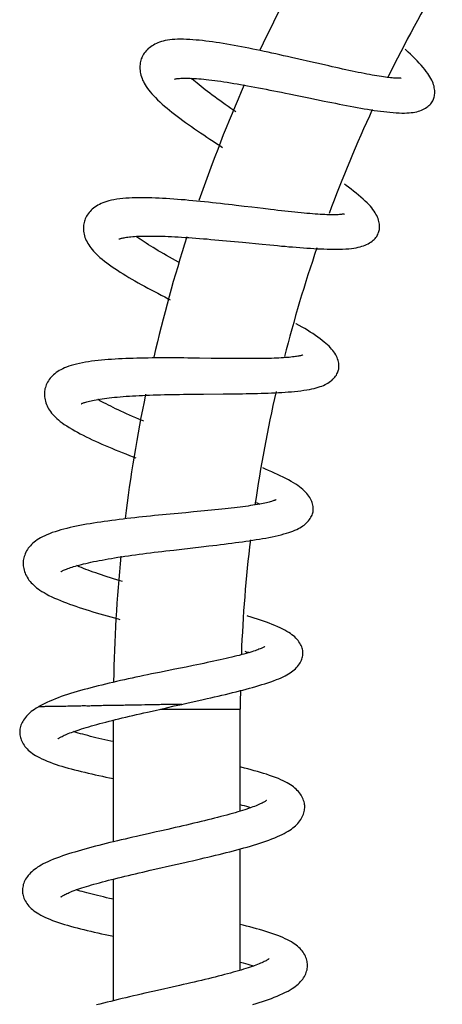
# Model space of a CAD drawing. Header units: millimetres. Extents: x 224 to 1420, y -1347 to 980.
# Tile 59 of 65: x 952 to 1009, y 706 to 838. Entities that reach past the tile are written whole.
import ezdxf

# ---------------------------------------------------------------- set-up
doc = ezdxf.new("R2010")
doc.units = ezdxf.units.MM
doc.header["$LTSCALE"] = 77.505185
doc.layers.get('0').update_dxf_attribs({"linetype": 'CONTINUOUS'})

msp = doc.modelspace()

# ---------------------------------------------------------------- linework, layer by layer
at = {"color": 6, "linetype": 'CONTINUOUS'}
for p, q in [((989.53, 832.77), (988.51, 833)), ((993.51, 831.86), (992.55, 832.08)), ((988.23, 828.12), (989.27, 827.9)), ((991.88, 827.37), (992.9, 827.15)), ((982.18, 813.03), (981.13, 813.16)), ((985.73, 812.61), (984.74, 812.73)), ((1000.16, 809.42), (1000.2, 809.53)), ((980.89, 808.32), (981.95, 808.22)), ((981.95, 808.22), (984.58, 807.97)), ((984.58, 807.97), (985.63, 807.87)), ((976.21, 792.69), (975.15, 792.7)), ((979.79, 792.64), (978.8, 792.65)), ((955.51, 788.58), (955.48, 788.42)), ((975.66, 787.86), (976.73, 787.87)), ((976.73, 787.87), (979.37, 787.89)), ((979.37, 787.89), (980.41, 787.91)), ((972.81, 771.82), (971.76, 771.72)), ((976.38, 772.15), (975.39, 772.06)), ((972.76, 766.96), (973.82, 767.09)), ((973.82, 767.09), (976.45, 767.39)), ((976.45, 767.39), (977.48, 767.51)), ((952.61, 765.54), (952.59, 765.38)), ((975.37, 751.47), (974.4, 751.27)), ((971.86, 750.76), (970.83, 750.55)), ((954.7, 745.97), (954.65, 745.94)), ((972.83, 746.05), (973.82, 746.27)), ((975.7, 746.69), (976.72, 746.92)), ((969.25, 745.23), (970.26, 745.46)), ((970.97, 745.63), (981.67, 745.63)), ((981.67, 731.95), (981.67, 745.63)), ((964.67, 727.84), (964.67, 744.15)), ((969.35, 728.93), (968.31, 728.69)), ((972.97, 729.75), (971.95, 729.51)), ((981.67, 710.62), (981.67, 726.88)), ((973.22, 724.84), (974.25, 725.07)), ((969.62, 724.02), (970.64, 724.25)), ((964.67, 706.54), (964.67, 722.84)), ((969.94, 707.76), (968.9, 707.53)), ((973.54, 708.58), (972.53, 708.35))]:
    msp.add_line(p, q, dxfattribs=at)
for points in [[(971.36, 835.2), (971.11, 835.13), (970.87, 835.05), (970.64, 834.97), (970.43, 834.88), (970.23, 834.78), (970.03, 834.67), (969.85, 834.56), (969.67, 834.44), (969.5, 834.31), (969.35, 834.18), (969.2, 834.03), (969.06, 833.89), (968.93, 833.73), (968.81, 833.58), (968.71, 833.42), (968.61, 833.25), (968.53, 833.09), (968.47, 832.95)], [(988.51, 833), (987.99, 833.12), (987.47, 833.24), (986.95, 833.35), (986.43, 833.47), (985.91, 833.58), (985.39, 833.7), (984.87, 833.81), (984.35, 833.92), (983.84, 834.02), (983.33, 834.13), (982.83, 834.23), (982.32, 834.33), (981.82, 834.43), (981.32, 834.52), (980.83, 834.61), (980.34, 834.7), (979.85, 834.79), (979.37, 834.87), (978.9, 834.94), (978.43, 835.02), (977.97, 835.08), (977.51, 835.15), (977.06, 835.2), (976.62, 835.26), (976.18, 835.3), (975.75, 835.34), (975.32, 835.38), (974.9, 835.41), (974.48, 835.43), (974.07, 835.44), (973.66, 835.44), (973.26, 835.44), (972.89, 835.42), (972.54, 835.39), (972.22, 835.36), (971.92, 835.31), (971.63, 835.26), (971.36, 835.2)], [(1007.5, 827.29), (1007.55, 827.4), (1007.6, 827.54), (1007.64, 827.69), (1007.68, 827.85), (1007.7, 828.01), (1007.72, 828.18), (1007.72, 828.36), (1007.71, 828.55), (1007.69, 828.74), (1007.66, 828.94), (1007.62, 829.14), (1007.56, 829.34), (1007.49, 829.55), (1007.4, 829.76), (1007.31, 829.97), (1007.2, 830.18), (1007.07, 830.41), (1006.93, 830.64), (1006.77, 830.87), (1006.59, 831.12), (1006.39, 831.38), (1006.17, 831.66), (1005.91, 831.95), (1005.64, 832.25), (1005.36, 832.55), (1005.07, 832.84), (1004.77, 833.14), (1004.46, 833.43), (1004.15, 833.73), (1003.83, 834.02), (1003.75, 834.1)], [(968.47, 832.95), (968.41, 832.8), (968.36, 832.63), (968.31, 832.45), (968.27, 832.26), (968.24, 832.07), (968.23, 831.87), (968.22, 831.66), (968.23, 831.46), (968.24, 831.25), (968.27, 831.04), (968.31, 830.83), (968.37, 830.62), (968.43, 830.4), (968.51, 830.19), (968.59, 829.97), (968.7, 829.76), (968.81, 829.54), (968.94, 829.32), (969.08, 829.09), (969.24, 828.86), (969.42, 828.63), (969.61, 828.39), (969.82, 828.14), (970.06, 827.88), (970.32, 827.61), (970.6, 827.33), (970.9, 827.05), (971.21, 826.76), (971.53, 826.48), (971.86, 826.21), (972.19, 825.94), (972.52, 825.67), (972.87, 825.39), (973.23, 825.12), (973.59, 824.84), (973.97, 824.57), (974.35, 824.29), (974.74, 824.01), (975.13, 823.73), (975.53, 823.45), (975.94, 823.17), (976.35, 822.89), (976.77, 822.61), (977.19, 822.33), (977.61, 822.05), (978.04, 821.76), (978.48, 821.48), (978.92, 821.2), (979.3, 820.95)], [(992.55, 832.08), (991.06, 832.42), (989.53, 832.77)], [(1003.23, 830.25), (1003.23, 830.25), (1003.23, 830.25), (1003.22, 830.25), (1003.19, 830.24), (1003.16, 830.24), (1003.11, 830.23), (1003.05, 830.23), (1002.97, 830.23), (1002.88, 830.22), (1002.78, 830.22), (1002.66, 830.22), (1002.52, 830.23), (1002.37, 830.23), (1002.2, 830.24), (1002.01, 830.26), (1001.8, 830.28), (1001.59, 830.3), (1001.35, 830.33), (1001.1, 830.36), (1000.84, 830.39), (1000.57, 830.43), (1000.28, 830.48), (999.98, 830.53), (999.66, 830.58), (999.33, 830.64), (998.98, 830.7), (998.62, 830.77), (998.25, 830.84), (997.87, 830.92), (997.47, 831), (997.07, 831.08), (996.65, 831.17), (996.23, 831.26), (995.8, 831.35), (995.36, 831.45), (994.91, 831.55), (994.46, 831.65), (993.99, 831.75), (993.51, 831.86)], [(972.84, 830.09), (972.84, 830.09), (972.84, 830.09), (972.85, 830.1), (972.87, 830.1), (972.9, 830.11), (972.95, 830.12), (973.01, 830.13), (973.08, 830.15), (973.17, 830.16), (973.27, 830.18), (973.39, 830.19), (973.53, 830.2), (973.69, 830.21), (973.86, 830.22), (974.05, 830.23), (974.25, 830.23), (974.47, 830.23), (974.71, 830.22), (974.96, 830.22), (975.22, 830.2), (975.51, 830.19), (975.8, 830.17), (976.11, 830.14), (976.43, 830.12), (976.77, 830.08), (977.11, 830.05), (977.47, 830.01), (977.85, 829.96), (978.24, 829.91), (978.64, 829.86), (979.05, 829.8), (979.47, 829.73), (979.9, 829.67), (980.34, 829.6), (980.79, 829.53), (981.24, 829.45), (981.7, 829.37), (982.17, 829.29), (982.65, 829.2), (983.13, 829.11), (983.63, 829.02), (984.12, 828.93), (984.63, 828.83), (985.13, 828.74), (985.65, 828.63), (986.16, 828.53), (986.67, 828.43), (987.19, 828.33), (987.71, 828.22), (988.23, 828.12)], [(981.08, 825.71), (980.82, 825.89), (980.42, 826.16), (980.04, 826.43), (979.66, 826.7), (979.3, 826.96), (978.94, 827.21), (978.59, 827.47), (978.25, 827.72), (977.91, 827.96), (977.59, 828.21), (977.28, 828.44), (976.98, 828.67), (976.69, 828.9), (976.42, 829.12), (976.15, 829.33), (975.9, 829.54), (975.67, 829.74), (975.45, 829.93), (975.23, 830.11), (975.13, 830.21)], [(989.27, 827.9), (990.84, 827.58), (991.88, 827.37)], [(992.9, 827.15), (993.41, 827.05), (993.92, 826.95), (994.42, 826.85), (994.91, 826.75), (995.4, 826.66), (995.89, 826.56), (996.38, 826.47), (996.86, 826.38), (997.33, 826.29), (997.8, 826.21), (998.26, 826.13), (998.71, 826.05), (999.16, 825.98), (999.6, 825.91), (1000.03, 825.85), (1000.46, 825.79), (1000.88, 825.74), (1001.29, 825.69), (1001.71, 825.65), (1002.13, 825.61), (1002.55, 825.58), (1002.95, 825.56), (1003.33, 825.55), (1003.67, 825.55), (1003.99, 825.56), (1004.28, 825.58), (1004.56, 825.6), (1004.82, 825.64), (1005.06, 825.68), (1005.3, 825.73), (1005.52, 825.79), (1005.73, 825.86), (1005.93, 825.93)], [(1005.93, 825.93), (1006.13, 826.02), (1006.32, 826.11), (1006.5, 826.21), (1006.66, 826.32), (1006.81, 826.43), (1006.94, 826.55), (1007.07, 826.67), (1007.18, 826.79), (1007.28, 826.92), (1007.36, 827.04), (1007.44, 827.17), (1007.5, 827.29)], [(1000.2, 809.53), (1000.24, 809.65), (1000.28, 809.8), (1000.3, 809.95), (1000.32, 810.11), (1000.33, 810.28), (1000.33, 810.45), (1000.31, 810.63), (1000.28, 810.81), (1000.24, 811), (1000.19, 811.2), (1000.12, 811.39), (1000.04, 811.59), (999.95, 811.79), (999.84, 811.99), (999.73, 812.19), (999.59, 812.4), (999.44, 812.61), (999.27, 812.82), (999.09, 813.04), (998.88, 813.27), (998.66, 813.5), (998.41, 813.74), (998.13, 814), (997.83, 814.27), (997.51, 814.55), (997.18, 814.82), (996.85, 815.08), (996.51, 815.34), (996.18, 815.6), (995.84, 815.85), (995.64, 815.99)], [(981.13, 813.16), (980.6, 813.22), (980.07, 813.28), (979.54, 813.34), (979, 813.4), (978.46, 813.46), (977.93, 813.52), (977.4, 813.58), (976.87, 813.64), (976.34, 813.69), (975.82, 813.74), (975.3, 813.79), (974.78, 813.84), (974.27, 813.89), (973.76, 813.93), (973.26, 813.97), (972.75, 814.01), (972.25, 814.04), (971.76, 814.07), (971.27, 814.1), (970.79, 814.13), (970.31, 814.15), (969.84, 814.17), (969.38, 814.18), (968.92, 814.19), (968.48, 814.19), (968.04, 814.19), (967.61, 814.18), (967.19, 814.17), (966.77, 814.15), (966.35, 814.12), (965.93, 814.08), (965.52, 814.04), (965.13, 813.99), (964.75, 813.92), (964.4, 813.85), (964.08, 813.78), (963.79, 813.7), (963.52, 813.61), (963.26, 813.51), (963.02, 813.41), (962.8, 813.3), (962.59, 813.19), (962.39, 813.07), (962.2, 812.94), (962.02, 812.8), (961.85, 812.66), (961.7, 812.51), (961.55, 812.36), (961.41, 812.2), (961.29, 812.04), (961.18, 811.87), (961.07, 811.7), (960.98, 811.53), (960.91, 811.35), (960.84, 811.18), (960.79, 811.03)], [(984.74, 812.73), (983.21, 812.91), (982.18, 813.03)], [(995.65, 812.03), (995.65, 812.03), (995.64, 812.03), (995.62, 812.02), (995.59, 812.01), (995.54, 812), (995.48, 811.99), (995.41, 811.98), (995.32, 811.97), (995.21, 811.95), (995.09, 811.94), (994.95, 811.93), (994.79, 811.92), (994.62, 811.91), (994.43, 811.91), (994.23, 811.9), (994.01, 811.9), (993.78, 811.9), (993.53, 811.91), (993.27, 811.92), (992.98, 811.93), (992.68, 811.94), (992.37, 811.96), (992.04, 811.98), (991.7, 812), (991.35, 812.03), (990.98, 812.06), (990.6, 812.09), (990.21, 812.13), (989.81, 812.17), (989.4, 812.21), (988.98, 812.25), (988.54, 812.29), (988.1, 812.34), (987.64, 812.39), (987.18, 812.44), (986.7, 812.5), (986.22, 812.55), (985.73, 812.61)], [(960.79, 811.03), (960.75, 810.88), (960.71, 810.7), (960.69, 810.51), (960.67, 810.32), (960.66, 810.12), (960.67, 809.91), (960.69, 809.71), (960.72, 809.5), (960.76, 809.29), (960.81, 809.09), (960.87, 808.88), (960.95, 808.67), (961.04, 808.47), (961.14, 808.26), (961.25, 808.06), (961.37, 807.86), (961.51, 807.66), (961.65, 807.46), (961.82, 807.25), (962, 807.05), (962.19, 806.84), (962.4, 806.63), (962.63, 806.41), (962.88, 806.18), (963.16, 805.95), (963.47, 805.7), (963.8, 805.45), (964.14, 805.2), (964.49, 804.95), (964.85, 804.71), (965.21, 804.47), (965.58, 804.23), (965.97, 803.99), (966.35, 803.75), (966.75, 803.51), (967.15, 803.28), (967.56, 803.04), (967.98, 802.8), (968.4, 802.57), (968.83, 802.33), (969.27, 802.09), (969.72, 801.85), (970.17, 801.62), (970.62, 801.38), (971.08, 801.14), (971.55, 800.9), (972.02, 800.66), (972.28, 800.52)], [(998.79, 808.02), (998.98, 808.13), (999.16, 808.24), (999.32, 808.36), (999.47, 808.49), (999.61, 808.61), (999.73, 808.74), (999.84, 808.87), (999.94, 809.01), (1000.02, 809.14), (1000.09, 809.28), (1000.16, 809.42)], [(965.44, 808.65), (965.44, 808.65), (965.44, 808.65), (965.45, 808.66), (965.47, 808.67), (965.51, 808.68), (965.55, 808.7), (965.61, 808.71), (965.68, 808.74), (965.76, 808.76), (965.86, 808.78), (965.97, 808.81), (966.11, 808.83), (966.26, 808.86), (966.43, 808.89), (966.62, 808.91), (966.82, 808.94), (967.03, 808.96), (967.26, 808.98), (967.51, 809), (967.77, 809.02), (968.05, 809.03), (968.34, 809.04), (968.65, 809.05), (968.97, 809.06), (969.31, 809.06), (969.66, 809.06), (970.03, 809.06), (970.41, 809.05), (970.79, 809.05), (971.19, 809.03), (971.6, 809.02), (972.02, 809), (972.45, 808.98), (972.89, 808.96), (973.35, 808.94), (973.81, 808.91), (974.28, 808.88), (974.76, 808.85), (975.24, 808.81), (975.73, 808.78), (976.23, 808.74), (976.73, 808.7), (977.23, 808.66), (977.74, 808.61), (978.26, 808.57), (978.78, 808.52), (979.3, 808.47), (979.83, 808.42), (980.36, 808.37), (980.89, 808.32)], [(973.53, 805.48), (973.4, 805.55), (972.99, 805.78), (972.58, 806), (972.18, 806.23), (971.79, 806.45), (971.41, 806.67), (971.04, 806.88), (970.69, 807.09), (970.34, 807.3), (970.01, 807.5), (969.69, 807.7), (969.38, 807.89), (969.08, 808.08), (968.79, 808.27), (968.52, 808.45), (968.26, 808.62), (968.02, 808.79), (967.79, 808.96), (967.71, 809.01)], [(985.63, 807.87), (986.15, 807.82), (986.66, 807.77), (987.17, 807.72), (987.68, 807.68), (988.18, 807.63), (988.67, 807.59), (989.16, 807.55), (989.64, 807.51), (990.12, 807.48), (990.59, 807.44), (991.06, 807.41), (991.52, 807.38), (991.97, 807.36), (992.42, 807.34), (992.86, 807.32), (993.3, 807.3), (993.73, 807.29), (994.14, 807.29), (994.55, 807.29), (994.96, 807.29), (995.38, 807.31), (995.8, 807.33), (996.2, 807.36), (996.56, 807.4), (996.89, 807.44), (997.18, 807.49), (997.45, 807.55), (997.71, 807.61), (997.95, 807.68), (998.18, 807.75), (998.39, 807.83), (998.59, 807.92), (998.79, 808.02)], [(994.83, 791.11), (994.85, 791.23), (994.87, 791.38), (994.89, 791.54), (994.89, 791.7), (994.88, 791.86), (994.85, 792.03), (994.82, 792.21), (994.77, 792.39), (994.71, 792.58), (994.64, 792.77), (994.55, 792.96), (994.45, 793.15), (994.33, 793.34), (994.21, 793.52), (994.07, 793.71), (993.91, 793.9), (993.75, 794.08), (993.56, 794.27), (993.37, 794.46), (993.15, 794.66), (992.92, 794.85), (992.66, 795.06), (992.38, 795.27), (992.06, 795.5), (991.73, 795.73), (991.38, 795.97), (991.03, 796.19), (990.67, 796.42), (990.31, 796.64), (989.94, 796.86), (989.56, 797.08), (989.17, 797.3), (989.1, 797.34)], [(975.15, 792.7), (974.63, 792.7), (974.1, 792.71), (973.57, 792.71), (973.04, 792.71), (972.51, 792.72), (971.98, 792.72), (971.45, 792.72), (970.92, 792.72), (970.39, 792.71), (969.87, 792.71), (969.35, 792.7), (968.83, 792.69), (968.32, 792.68), (967.82, 792.67), (967.32, 792.66), (966.82, 792.64), (966.33, 792.62), (965.85, 792.6), (965.37, 792.58), (964.89, 792.55), (964.43, 792.52), (963.96, 792.49), (963.51, 792.45), (963.06, 792.41), (962.62, 792.36), (962.18, 792.31), (961.76, 792.26), (961.34, 792.2), (960.94, 792.13), (960.53, 792.06), (960.12, 791.98), (959.73, 791.89), (959.36, 791.79), (959.02, 791.69), (958.7, 791.59), (958.41, 791.48), (958.14, 791.37), (957.88, 791.26), (957.64, 791.13), (957.42, 791.01), (957.21, 790.88), (957.02, 790.74), (956.84, 790.6), (956.66, 790.45), (956.5, 790.3), (956.35, 790.15), (956.22, 789.98), (956.09, 789.82), (955.97, 789.65), (955.87, 789.47), (955.77, 789.29), (955.69, 789.11), (955.62, 788.93), (955.56, 788.75), (955.51, 788.58)], [(978.8, 792.65), (977.78, 792.66), (976.21, 792.69)], [(990.04, 793.11), (990.04, 793.11), (990.03, 793.11), (990.01, 793.1), (989.98, 793.09), (989.94, 793.07), (989.88, 793.06), (989.81, 793.04), (989.73, 793.01), (989.62, 792.99), (989.5, 792.96), (989.37, 792.94), (989.22, 792.91), (989.05, 792.89), (988.87, 792.86), (988.67, 792.84), (988.46, 792.81), (988.23, 792.79), (987.98, 792.77), (987.72, 792.75), (987.44, 792.73), (987.15, 792.71), (986.84, 792.69), (986.52, 792.68), (986.19, 792.67), (985.84, 792.66), (985.48, 792.65), (985.11, 792.64), (984.73, 792.63), (984.33, 792.63), (983.92, 792.62), (983.5, 792.62), (983.06, 792.62), (982.62, 792.62), (982.17, 792.62), (981.71, 792.62), (981.24, 792.63), (980.76, 792.63), (980.28, 792.63), (979.79, 792.64)], [(980.41, 787.91), (980.93, 787.91), (981.45, 787.92), (981.97, 787.92), (982.47, 787.93), (982.98, 787.94), (983.48, 787.95), (983.97, 787.96), (984.45, 787.98), (984.93, 787.99), (985.4, 788.01), (985.86, 788.02), (986.32, 788.05), (986.78, 788.07), (987.22, 788.09), (987.66, 788.12), (988.1, 788.15), (988.52, 788.19), (988.95, 788.23), (989.37, 788.27), (989.79, 788.32), (990.19, 788.37), (990.57, 788.43), (990.92, 788.5), (991.26, 788.56), (991.57, 788.63), (991.85, 788.71), (992.12, 788.78), (992.37, 788.87), (992.61, 788.95), (992.82, 789.04), (993.03, 789.14), (993.22, 789.24), (993.41, 789.34), (993.59, 789.46), (993.76, 789.58), (993.93, 789.71), (994.08, 789.85), (994.22, 789.99), (994.34, 790.13), (994.44, 790.27), (994.54, 790.41), (994.62, 790.56), (994.69, 790.7), (994.75, 790.84), (994.8, 790.99), (994.83, 791.11)], [(955.48, 788.42), (955.46, 788.27), (955.44, 788.08), (955.43, 787.89), (955.44, 787.7), (955.45, 787.5), (955.48, 787.3), (955.52, 787.1), (955.57, 786.9), (955.63, 786.69), (955.7, 786.49), (955.79, 786.29), (955.89, 786.09), (956, 785.9), (956.12, 785.71), (956.25, 785.52), (956.39, 785.33), (956.55, 785.15), (956.72, 784.96), (956.9, 784.78), (957.1, 784.59), (957.32, 784.4), (957.55, 784.21), (957.81, 784.02), (958.1, 783.81), (958.42, 783.59), (958.77, 783.37), (959.13, 783.15), (959.49, 782.94), (959.86, 782.74), (960.24, 782.54), (960.63, 782.34), (961.03, 782.14), (961.43, 781.94), (961.85, 781.75), (962.27, 781.55), (962.69, 781.36), (963.12, 781.17), (963.56, 780.98), (964.01, 780.79), (964.47, 780.6), (964.93, 780.41), (965.39, 780.22), (965.87, 780.03), (966.35, 779.84), (966.83, 779.65), (967.32, 779.46), (967.67, 779.33)], [(960.35, 786.55), (960.35, 786.55), (960.35, 786.55), (960.36, 786.56), (960.38, 786.57), (960.41, 786.58), (960.45, 786.6), (960.51, 786.63), (960.57, 786.66), (960.65, 786.69), (960.75, 786.72), (960.86, 786.76), (960.99, 786.8), (961.13, 786.84), (961.3, 786.89), (961.48, 786.93), (961.68, 786.98), (961.88, 787.02), (962.11, 787.07), (962.35, 787.11), (962.6, 787.16), (962.88, 787.2), (963.17, 787.24), (963.47, 787.28), (963.79, 787.32), (964.12, 787.36), (964.47, 787.4), (964.83, 787.44), (965.2, 787.47), (965.59, 787.5), (965.98, 787.54), (966.39, 787.57), (966.81, 787.59), (967.23, 787.62), (967.67, 787.64), (968.13, 787.67), (968.59, 787.69), (969.06, 787.71), (969.53, 787.73), (970.02, 787.75), (970.51, 787.76), (971, 787.78), (971.5, 787.79), (972.01, 787.8), (972.52, 787.81), (973.03, 787.82), (973.55, 787.83), (974.07, 787.84), (974.6, 787.85), (975.13, 787.85), (975.66, 787.86)], [(968.74, 784.25), (968.53, 784.34), (968.1, 784.52), (967.67, 784.7), (967.25, 784.88), (966.85, 785.06), (966.45, 785.23), (966.06, 785.41), (965.69, 785.58), (965.32, 785.75), (964.97, 785.91), (964.64, 786.07), (964.31, 786.23), (964, 786.39), (963.7, 786.54), (963.41, 786.69), (963.14, 786.84), (962.88, 786.98), (962.63, 787.12), (962.57, 787.15)], [(991.44, 772.22), (991.45, 772.34), (991.45, 772.49), (991.45, 772.65), (991.43, 772.81), (991.4, 772.97), (991.36, 773.14), (991.31, 773.31), (991.25, 773.48), (991.17, 773.66), (991.07, 773.84), (990.97, 774.02), (990.85, 774.2), (990.71, 774.38), (990.57, 774.55), (990.41, 774.72), (990.24, 774.89), (990.04, 775.06), (989.83, 775.24), (989.61, 775.41), (989.36, 775.59), (989.1, 775.77), (988.8, 775.95), (988.48, 776.15), (988.13, 776.35), (987.76, 776.54), (987.4, 776.73), (987.03, 776.91), (986.66, 777.1), (986.27, 777.28), (985.88, 777.46), (985.47, 777.64), (985.06, 777.82), (984.68, 777.98)], [(986.46, 773.7), (986.46, 773.7), (986.45, 773.7), (986.43, 773.69), (986.41, 773.67), (986.37, 773.66), (986.32, 773.63), (986.25, 773.61), (986.17, 773.58), (986.07, 773.54), (985.96, 773.5), (985.83, 773.46), (985.69, 773.42), (985.52, 773.38), (985.35, 773.34), (985.16, 773.29), (984.95, 773.24), (984.73, 773.2), (984.49, 773.15), (984.23, 773.1), (983.96, 773.05), (983.67, 773), (983.37, 772.96), (983.05, 772.91), (982.72, 772.86), (982.38, 772.81), (982.02, 772.76), (981.65, 772.72), (981.27, 772.67), (980.88, 772.62), (980.47, 772.57), (980.06, 772.53), (979.63, 772.48), (979.19, 772.43), (978.74, 772.39), (978.28, 772.34), (977.81, 772.29), (977.34, 772.25), (976.86, 772.2), (976.38, 772.15)], [(983.75, 773.35), (983.94, 773.27), (984.19, 773.16), (984.29, 773.11)], [(971.76, 771.72), (971.23, 771.67), (970.7, 771.62), (970.18, 771.57), (969.65, 771.51), (969.12, 771.46), (968.59, 771.4), (968.07, 771.35), (967.54, 771.29), (967.01, 771.23), (966.49, 771.17), (965.97, 771.11), (965.46, 771.05), (964.95, 770.98), (964.45, 770.92), (963.95, 770.85), (963.46, 770.78), (962.98, 770.71), (962.5, 770.64), (962.02, 770.56), (961.55, 770.49), (961.09, 770.41), (960.63, 770.32), (960.18, 770.24), (959.74, 770.15), (959.3, 770.06), (958.88, 769.96), (958.46, 769.86), (958.05, 769.76), (957.65, 769.65), (957.26, 769.54), (956.87, 769.41), (956.48, 769.29), (956.12, 769.15), (955.78, 769.01), (955.48, 768.88), (955.19, 768.74), (954.93, 768.6), (954.69, 768.46), (954.46, 768.31), (954.25, 768.16), (954.06, 768.01), (953.88, 767.86), (953.71, 767.69), (953.56, 767.53), (953.41, 767.36), (953.28, 767.19), (953.16, 767.01), (953.05, 766.83), (952.95, 766.65), (952.87, 766.46), (952.79, 766.28), (952.73, 766.09), (952.68, 765.9), (952.64, 765.72), (952.61, 765.54)], [(975.39, 772.06), (974.37, 771.96), (972.81, 771.82)], [(977.48, 767.51), (978, 767.57), (978.51, 767.63), (979.02, 767.7), (979.53, 767.76), (980.03, 767.82), (980.52, 767.88), (981.01, 767.95), (981.49, 768.01), (981.96, 768.07), (982.42, 768.14), (982.88, 768.21), (983.34, 768.28), (983.79, 768.35), (984.23, 768.42), (984.66, 768.49), (985.09, 768.57), (985.51, 768.65), (985.93, 768.74), (986.35, 768.82), (986.75, 768.92), (987.14, 769.01), (987.51, 769.11), (987.85, 769.21), (988.17, 769.31), (988.46, 769.41), (988.73, 769.51), (988.99, 769.62), (989.23, 769.73), (989.45, 769.84), (989.66, 769.95), (989.86, 770.07), (990.04, 770.19), (990.21, 770.31), (990.38, 770.44), (990.54, 770.59), (990.69, 770.74), (990.83, 770.89), (990.95, 771.04), (991.05, 771.19), (991.14, 771.35), (991.22, 771.5), (991.29, 771.65), (991.34, 771.8), (991.38, 771.94), (991.42, 772.09), (991.44, 772.22)], [(957.64, 764.04), (957.64, 764.04), (957.64, 764.04), (957.65, 764.04), (957.66, 764.06), (957.69, 764.07), (957.73, 764.1), (957.78, 764.13), (957.85, 764.16), (957.92, 764.2), (958.01, 764.25), (958.12, 764.3), (958.25, 764.35), (958.4, 764.41), (958.56, 764.48), (958.73, 764.54), (958.92, 764.6), (959.13, 764.67), (959.35, 764.74), (959.58, 764.81), (959.83, 764.88), (960.1, 764.95), (960.38, 765.03), (960.68, 765.1), (961, 765.17), (961.33, 765.25), (961.67, 765.32), (962.03, 765.4), (962.39, 765.47), (962.77, 765.54), (963.17, 765.62), (963.57, 765.69), (963.98, 765.76), (964.4, 765.83), (964.84, 765.9), (965.29, 765.98), (965.74, 766.05), (966.21, 766.12), (966.68, 766.18), (967.16, 766.25), (967.64, 766.32), (968.14, 766.39), (968.63, 766.45), (969.13, 766.52), (969.64, 766.58), (970.15, 766.65), (970.66, 766.71), (971.18, 766.77), (971.71, 766.84), (972.24, 766.9), (972.76, 766.96)], [(952.6, 765.38), (952.59, 765.23), (952.59, 765.04), (952.6, 764.85), (952.63, 764.66), (952.66, 764.46), (952.71, 764.27), (952.77, 764.07), (952.84, 763.87), (952.92, 763.68), (953.02, 763.49), (953.13, 763.3), (953.24, 763.11), (953.37, 762.93), (953.51, 762.76), (953.66, 762.58), (953.82, 762.41), (954, 762.24), (954.18, 762.08), (954.39, 761.91), (954.6, 761.75), (954.84, 761.58), (955.09, 761.42), (955.38, 761.25), (955.69, 761.07), (956.04, 760.88), (956.41, 760.7), (956.79, 760.52), (957.18, 760.35), (957.57, 760.18), (957.97, 760.02), (958.38, 759.87), (958.79, 759.71), (959.22, 759.56), (959.65, 759.41), (960.08, 759.26), (960.53, 759.12), (960.98, 758.97), (961.43, 758.83), (961.9, 758.69), (962.37, 758.55), (962.85, 758.41), (963.33, 758.27), (963.82, 758.13), (964.32, 757.99), (964.82, 757.86), (965.32, 757.72), (965.53, 757.66)], [(965.9, 762.73), (965.57, 762.83), (965.13, 762.97), (964.69, 763.1), (964.27, 763.23), (963.85, 763.37), (963.45, 763.5), (963.06, 763.63), (962.68, 763.76), (962.32, 763.88), (961.96, 764.01), (961.62, 764.13), (961.29, 764.25), (960.98, 764.37), (960.68, 764.49), (960.39, 764.61), (960.11, 764.72), (959.86, 764.83), (959.78, 764.87)], [(990.06, 753.07), (990.06, 753.2), (990.05, 753.35), (990.03, 753.5), (990, 753.66), (989.95, 753.82), (989.9, 753.98), (989.83, 754.14), (989.74, 754.31), (989.65, 754.48), (989.53, 754.65), (989.41, 754.81), (989.27, 754.98), (989.12, 755.14), (988.96, 755.3), (988.78, 755.45), (988.59, 755.6), (988.38, 755.75), (988.16, 755.9), (987.91, 756.05), (987.65, 756.2), (987.36, 756.36), (987.03, 756.52), (986.68, 756.68), (986.31, 756.84), (985.93, 756.99), (985.55, 757.14), (985.17, 757.28), (984.77, 757.42), (984.37, 757.56), (983.96, 757.7), (983.54, 757.84), (983.11, 757.97), (982.68, 758.11), (982.61, 758.13)], [(984.96, 754.02), (984.96, 754.02), (984.95, 754.02), (984.93, 754), (984.9, 753.99), (984.86, 753.96), (984.81, 753.93), (984.75, 753.9), (984.66, 753.86), (984.56, 753.81), (984.45, 753.76), (984.32, 753.7), (984.17, 753.65), (984.01, 753.59), (983.84, 753.52), (983.65, 753.46), (983.44, 753.39), (983.21, 753.31), (982.97, 753.24), (982.72, 753.16), (982.45, 753.09), (982.16, 753.01), (981.86, 752.93), (981.54, 752.84), (981.21, 752.76), (980.87, 752.67), (980.52, 752.59), (980.15, 752.5), (979.77, 752.41), (979.37, 752.32), (978.97, 752.23), (978.55, 752.14), (978.12, 752.05), (977.68, 751.95), (977.24, 751.86), (976.78, 751.76), (976.32, 751.67), (975.85, 751.57), (975.37, 751.47)], [(976.72, 746.92), (977.23, 747.04), (977.73, 747.15), (978.23, 747.27), (978.72, 747.38), (979.21, 747.5), (979.7, 747.61), (980.17, 747.73), (980.64, 747.84), (981.1, 747.96), (981.56, 748.07), (982.01, 748.19), (982.45, 748.3), (982.89, 748.42), (983.32, 748.54), (983.75, 748.66), (984.16, 748.78), (984.57, 748.91), (984.98, 749.03), (985.37, 749.17), (985.77, 749.3), (986.14, 749.44), (986.5, 749.58), (986.83, 749.71), (987.13, 749.84), (987.41, 749.97), (987.67, 750.1), (987.91, 750.23), (988.13, 750.36), (988.34, 750.5), (988.54, 750.63), (988.72, 750.77), (988.89, 750.91), (989.05, 751.05), (989.2, 751.2), (989.35, 751.36), (989.48, 751.53), (989.6, 751.69), (989.7, 751.85), (989.79, 752.02), (989.86, 752.18), (989.93, 752.34), (989.98, 752.49), (990.01, 752.65), (990.04, 752.8), (990.06, 752.95), (990.06, 753.07)], [(982.26, 753.4), (982.48, 753.33), (982.75, 753.25), (982.86, 753.21)], [(974.4, 751.27), (972.89, 750.97), (971.86, 750.76)], [(970.83, 750.55), (970.31, 750.45), (969.78, 750.34), (969.26, 750.23), (968.74, 750.12), (968.22, 750.01), (967.7, 749.9), (967.18, 749.79), (966.66, 749.68), (966.14, 749.56), (965.62, 749.45), (965.11, 749.33), (964.6, 749.22), (964.1, 749.1), (963.6, 748.98), (963.11, 748.86), (962.62, 748.74), (962.15, 748.62), (961.67, 748.5), (961.2, 748.37), (960.74, 748.25), (960.28, 748.12), (959.83, 747.99), (959.39, 747.86), (958.95, 747.72), (958.52, 747.59), (958.1, 747.45), (957.69, 747.3), (957.29, 747.16), (956.9, 747.01), (956.52, 746.85), (956.14, 746.69), (955.76, 746.52), (955.39, 746.35), (955.03, 746.16), (954.7, 745.97)], [(954.65, 745.94), (954.59, 745.9), (954.33, 745.75), (954.09, 745.6), (953.88, 745.45), (953.68, 745.3), (953.5, 745.15), (953.33, 745), (953.17, 744.84), (953.02, 744.68), (952.88, 744.51), (952.75, 744.34), (952.63, 744.17), (952.53, 743.99), (952.44, 743.82), (952.36, 743.64), (952.29, 743.47), (952.24, 743.3), (952.19, 743.12), (952.16, 742.95), (952.14, 742.79), (952.13, 742.62), (952.13, 742.49)], [(970.26, 745.46), (971.8, 745.81), (972.83, 746.05)], [(973.82, 746.27), (974.16, 746.35), (974.68, 746.46), (975.7, 746.69)], [(957.27, 741.66), (957.27, 741.66), (957.27, 741.66), (957.29, 741.68), (957.31, 741.69), (957.34, 741.71), (957.38, 741.74), (957.44, 741.78), (957.5, 741.82), (957.59, 741.87), (957.69, 741.92), (957.81, 741.98), (957.94, 742.05), (958.09, 742.12), (958.25, 742.19), (958.43, 742.27), (958.62, 742.35), (958.83, 742.43), (959.05, 742.51), (959.29, 742.6), (959.55, 742.69), (959.81, 742.78), (960.1, 742.87), (960.4, 742.97), (960.71, 743.07), (961.04, 743.17), (961.38, 743.27), (961.73, 743.37), (962.1, 743.47), (962.47, 743.58), (962.86, 743.68), (963.26, 743.79), (963.67, 743.9), (964.09, 744), (964.52, 744.11), (964.96, 744.22), (965.41, 744.33), (965.87, 744.44), (966.34, 744.56), (966.81, 744.67), (967.29, 744.78), (967.77, 744.89), (968.26, 745.01), (968.75, 745.12), (969.25, 745.23)], [(952.13, 742.49), (952.13, 742.35), (952.15, 742.18), (952.18, 742.01), (952.22, 741.84), (952.27, 741.67), (952.33, 741.49), (952.4, 741.32), (952.49, 741.14), (952.59, 740.97), (952.71, 740.8), (952.83, 740.63), (952.97, 740.46), (953.12, 740.3), (953.27, 740.14), (953.44, 739.99), (953.63, 739.84), (953.82, 739.69), (954.03, 739.55), (954.26, 739.41), (954.5, 739.27), (954.77, 739.12), (955.08, 738.97), (955.43, 738.81), (955.81, 738.65), (956.2, 738.5), (956.6, 738.36), (956.99, 738.22), (957.38, 738.09), (957.79, 737.97), (958.19, 737.85), (958.61, 737.73), (959.04, 737.61), (959.47, 737.5), (959.92, 737.38), (960.37, 737.27), (960.83, 737.16), (961.29, 737.05), (961.77, 736.94), (962.24, 736.83), (962.73, 736.73), (963.21, 736.62), (963.68, 736.52)], [(963.91, 741.44), (963.51, 741.53), (963.11, 741.62), (962.71, 741.71), (962.33, 741.8), (961.95, 741.89), (961.59, 741.98), (961.24, 742.07), (960.9, 742.16), (960.58, 742.25), (960.27, 742.33), (959.97, 742.42), (959.69, 742.5), (959.42, 742.58), (959.33, 742.61)], [(964.67, 741.27), (964.32, 741.35), (963.91, 741.44)], [(990.3, 732.54), (990.3, 732.69), (990.28, 732.85), (990.25, 733.02), (990.21, 733.19), (990.16, 733.37), (990.1, 733.54), (990.02, 733.72), (989.93, 733.9), (989.83, 734.07), (989.72, 734.24), (989.59, 734.42), (989.45, 734.58), (989.3, 734.74), (989.15, 734.9), (988.98, 735.05), (988.8, 735.19), (988.61, 735.34), (988.4, 735.48), (988.18, 735.62), (987.94, 735.76), (987.69, 735.89), (987.41, 736.03), (987.11, 736.17), (986.77, 736.32), (986.39, 736.47), (986, 736.61), (985.6, 736.75), (985.2, 736.89), (984.8, 737.01), (984.39, 737.14), (983.97, 737.26), (983.55, 737.37), (983.12, 737.49), (982.67, 737.61), (982.23, 737.72), (981.77, 737.83), (981.67, 737.85)], [(963.68, 736.52), (964.16, 736.42), (964.67, 736.32)], [(985.16, 733.37), (985.16, 733.37), (985.15, 733.36), (985.13, 733.34), (985.09, 733.32), (985.05, 733.29), (984.99, 733.25), (984.92, 733.21), (984.83, 733.16), (984.73, 733.1), (984.62, 733.04), (984.48, 732.98), (984.33, 732.91), (984.17, 732.83), (983.99, 732.76), (983.79, 732.68), (983.58, 732.59), (983.35, 732.51), (983.11, 732.42), (982.85, 732.33), (982.57, 732.23), (982.28, 732.14), (981.98, 732.04), (981.66, 731.94), (981.33, 731.84), (980.98, 731.74), (980.62, 731.64), (980.25, 731.53), (979.86, 731.43), (979.47, 731.32), (979.06, 731.21), (978.64, 731.1), (978.21, 730.99), (977.78, 730.88), (977.33, 730.77), (976.87, 730.66), (976.41, 730.55), (975.93, 730.43), (975.45, 730.32), (974.97, 730.21), (974.48, 730.09), (973.98, 729.98), (973.48, 729.86), (972.97, 729.75)], [(981.67, 732.83), (981.89, 732.77), (982.2, 732.69), (982.49, 732.6), (982.77, 732.52), (983.03, 732.44), (983.1, 732.42)], [(974.25, 725.07), (974.77, 725.19), (975.29, 725.31), (975.8, 725.43), (976.32, 725.55), (976.83, 725.67), (977.33, 725.79), (977.84, 725.91), (978.34, 726.03), (978.83, 726.15), (979.32, 726.27), (979.8, 726.39), (980.28, 726.51), (980.75, 726.64), (981.22, 726.76), (981.68, 726.88), (982.14, 727.01), (982.58, 727.14), (983.02, 727.27), (983.45, 727.4), (983.88, 727.53), (984.29, 727.66), (984.7, 727.79), (985.1, 727.93), (985.5, 728.08), (985.9, 728.23), (986.29, 728.38), (986.65, 728.54), (986.99, 728.69), (987.29, 728.83), (987.57, 728.97), (987.83, 729.12), (988.07, 729.26), (988.3, 729.4), (988.51, 729.55), (988.71, 729.69), (988.89, 729.84), (989.07, 729.99), (989.23, 730.15), (989.39, 730.31), (989.53, 730.48), (989.66, 730.65), (989.78, 730.83), (989.89, 731), (989.98, 731.18), (990.06, 731.36), (990.13, 731.54), (990.19, 731.71), (990.24, 731.89), (990.27, 732.06), (990.29, 732.23), (990.3, 732.4), (990.3, 732.54)], [(971.95, 729.51), (970.91, 729.28), (970.39, 729.16), (969.35, 728.93)], [(968.31, 728.69), (967.79, 728.57), (967.27, 728.45), (966.75, 728.33), (966.24, 728.21), (965.72, 728.09), (965.21, 727.97), (964.71, 727.85), (964.21, 727.73), (963.71, 727.6), (963.22, 727.48), (962.74, 727.36), (962.26, 727.24), (961.79, 727.11), (961.32, 726.99), (960.86, 726.86), (960.41, 726.73), (959.96, 726.6), (959.52, 726.47), (959.09, 726.34), (958.67, 726.21), (958.26, 726.07), (957.85, 725.94), (957.45, 725.79), (957.05, 725.65), (956.66, 725.49), (956.27, 725.33), (955.91, 725.17), (955.58, 725.02), (955.28, 724.87), (955.01, 724.72), (954.76, 724.57), (954.52, 724.43), (954.31, 724.28), (954.1, 724.13), (953.91, 723.98), (953.74, 723.82), (953.57, 723.67), (953.42, 723.51), (953.28, 723.34), (953.15, 723.17), (953.03, 723), (952.92, 722.82), (952.82, 722.64), (952.74, 722.46), (952.67, 722.28), (952.61, 722.11), (952.57, 721.93), (952.53, 721.76), (952.51, 721.59), (952.5, 721.42), (952.5, 721.27)], [(970.64, 724.25), (972.18, 724.6), (973.22, 724.84)], [(957.64, 720.45), (957.64, 720.45), (957.64, 720.45), (957.65, 720.46), (957.67, 720.47), (957.7, 720.5), (957.75, 720.52), (957.8, 720.56), (957.87, 720.6), (957.95, 720.65), (958.05, 720.7), (958.16, 720.76), (958.29, 720.82), (958.43, 720.89), (958.6, 720.96), (958.77, 721.04), (958.96, 721.12), (959.17, 721.2), (959.4, 721.29), (959.64, 721.38), (959.89, 721.47), (960.16, 721.56), (960.44, 721.65), (960.74, 721.75), (961.05, 721.84), (961.38, 721.94), (961.72, 722.05), (962.07, 722.15), (962.44, 722.25), (962.82, 722.36), (963.21, 722.46), (963.61, 722.57), (964.02, 722.68), (964.44, 722.78), (964.87, 722.89), (965.31, 723), (965.76, 723.11), (966.22, 723.23), (966.69, 723.34), (967.17, 723.45), (967.65, 723.56), (968.13, 723.68), (968.62, 723.79), (969.12, 723.91), (969.62, 724.02)], [(952.5, 721.27), (952.5, 721.13), (952.52, 720.97), (952.55, 720.8), (952.59, 720.62), (952.64, 720.45), (952.7, 720.27), (952.78, 720.1), (952.87, 719.92), (952.97, 719.74), (953.09, 719.57), (953.21, 719.4), (953.35, 719.23), (953.5, 719.07), (953.67, 718.91), (953.84, 718.75), (954.03, 718.6), (954.23, 718.45), (954.45, 718.3), (954.69, 718.16), (954.94, 718.02), (955.21, 717.87), (955.5, 717.73), (955.82, 717.59), (956.16, 717.45), (956.53, 717.3), (956.91, 717.16), (957.31, 717.03), (957.71, 716.89), (958.12, 716.77), (958.53, 716.64), (958.95, 716.52), (959.38, 716.41), (959.82, 716.29), (960.26, 716.18), (960.71, 716.06), (961.17, 715.95), (961.64, 715.84), (962.11, 715.73), (962.58, 715.63), (963.06, 715.52), (963.55, 715.42), (964.04, 715.31), (964.67, 715.18)], [(964.67, 720.14), (964.16, 720.25), (963.74, 720.34), (963.34, 720.44), (962.94, 720.53), (962.55, 720.62), (962.18, 720.71), (961.82, 720.8), (961.47, 720.89), (961.13, 720.98), (960.81, 721.07), (960.5, 721.16), (960.21, 721.24), (959.94, 721.32), (959.7, 721.4)], [(990.67, 711.33), (990.67, 711.47), (990.65, 711.64), (990.62, 711.81), (990.58, 711.98), (990.53, 712.16), (990.47, 712.33), (990.39, 712.51), (990.3, 712.68), (990.2, 712.86), (990.09, 713.03), (989.96, 713.2), (989.83, 713.36), (989.68, 713.53), (989.52, 713.68), (989.35, 713.83), (989.17, 713.98), (988.97, 714.13), (988.75, 714.27), (988.52, 714.42), (988.27, 714.57), (988, 714.71), (987.7, 714.85), (987.39, 715), (987.05, 715.14), (986.69, 715.28), (986.3, 715.42), (985.9, 715.56), (985.5, 715.7), (985.09, 715.82), (984.68, 715.95), (984.26, 716.07), (983.83, 716.19), (983.39, 716.3), (982.95, 716.42), (982.5, 716.53), (982.05, 716.64), (981.67, 716.73)], [(985.53, 712.16), (985.53, 712.16), (985.53, 712.15), (985.52, 712.14), (985.5, 712.13), (985.46, 712.1), (985.42, 712.07), (985.36, 712.04), (985.3, 712), (985.21, 711.95), (985.12, 711.9), (985.01, 711.84), (984.88, 711.78), (984.73, 711.71), (984.57, 711.63), (984.39, 711.56), (984.2, 711.48), (983.99, 711.4), (983.77, 711.31), (983.53, 711.22), (983.28, 711.14), (983.01, 711.04), (982.73, 710.95), (982.43, 710.85), (982.12, 710.75), (981.79, 710.65), (981.44, 710.55), (981.09, 710.45), (980.72, 710.35), (980.34, 710.24), (979.95, 710.14), (979.55, 710.03), (979.14, 709.92), (978.72, 709.81), (978.29, 709.71), (977.85, 709.6), (977.4, 709.48), (976.94, 709.37), (976.47, 709.26), (975.99, 709.15), (975.51, 709.03), (975.03, 708.92), (974.53, 708.81), (974.04, 708.69), (973.54, 708.58)], [(981.67, 711.72), (981.72, 711.7), (982.06, 711.62), (982.38, 711.53), (982.68, 711.44), (982.97, 711.36), (983.25, 711.27), (983.47, 711.2)], [(983.36, 706.04), (983.79, 706.17), (984.22, 706.3), (984.64, 706.44), (985.05, 706.57), (985.46, 706.71), (985.85, 706.85), (986.23, 707), (986.61, 707.15), (986.99, 707.31), (987.38, 707.48), (987.74, 707.66), (988.07, 707.83), (988.36, 707.99), (988.61, 708.15), (988.83, 708.3), (989.04, 708.45), (989.24, 708.6), (989.42, 708.76), (989.59, 708.93), (989.75, 709.09), (989.89, 709.26), (990.03, 709.43), (990.15, 709.61), (990.26, 709.79), (990.35, 709.97), (990.43, 710.14), (990.5, 710.32), (990.56, 710.5), (990.61, 710.68), (990.64, 710.85), (990.66, 711.02), (990.67, 711.19), (990.67, 711.33)], [(972.53, 708.35), (970.98, 708), (969.94, 707.76)], [(968.9, 707.53), (968.38, 707.41), (967.87, 707.29), (967.36, 707.17), (966.84, 707.05), (966.34, 706.93), (965.83, 706.81), (965.33, 706.69), (964.83, 706.57), (964.33, 706.45), (963.84, 706.33), (963.35, 706.21), (962.87, 706.08), (962.4, 705.96)]]:
    msp.add_lwpolyline(points, dxfattribs=at)
for radius, start, end in [(208.5, 150.3257, 154.9341), (191.5, 149.1734, 153.737), (208.5, 156.3329, 160.9071), (191.5, 155.1843, 159.6944), (208.5, 162.3221, 166.9163), (191.5, 161.1612, 165.713), (191.5, 167.1553, 171.7751), (208.5, 168.32, 172.956), (191.5, 173.1963, 177.7777), (208.5, 174.3533, 178.9888), (191.5, 179.2421, 180)]:
    msp.add_arc((1173.17, 745.63), radius, start, end, dxfattribs=at)
for points, knots in [([(960.95, 746.05), (960.74, 746.05), (960.33, 746.05), (959.73, 746.03), (959.14, 746.02), (958.42, 746), (957.59, 745.99), (956.69, 745.98), (956.02, 745.96), (955.55, 745.96), (955.27, 745.95), (955.06, 745.95), (954.92, 745.94), (954.83, 745.94), (954.76, 745.94), (954.7, 745.94), (954.68, 745.94), (954.65, 745.94), (954.65, 745.94)], [0, 0, 0, 0, 0.099595, 0.195704, 0.288036, 0.376298, 0.539698, 0.684003, 0.806738, 0.859043, 0.904613, 0.942759, 0.958745, 0.972483, 0.983771, 0.992383, 0.998001, 1, 1, 1, 1]), ([(973.82, 746.27), (973.81, 746.27), (973.77, 746.27), (973.69, 746.27), (973.57, 746.27), (973.36, 746.27), (973.07, 746.26), (972.7, 746.25), (972.31, 746.25), (971.76, 746.24), (971.05, 746.23), (970.19, 746.21), (969.03, 746.19), (967.86, 746.17), (966.69, 746.15), (965.83, 746.13), (964.97, 746.12), (964.13, 746.11), (963.44, 746.1), (962.89, 746.08), (962.36, 746.07), (961.72, 746.05), (961.2, 746.04), (960.95, 746.05)], [0, 0, 0, 0, 0.002822, 0.00954, 0.019058, 0.030636, 0.057618, 0.086813, 0.11743, 0.149168, 0.214723, 0.281775, 0.349683, 0.486204, 0.554139, 0.621485, 0.687991, 0.75342, 0.817557, 0.849079, 0.880203, 0.941112, 1, 1, 1, 1])]:
    msp.add_open_spline(points, degree=3, knots=knots, dxfattribs=at)

doc.saveas('drawing.dxf')
